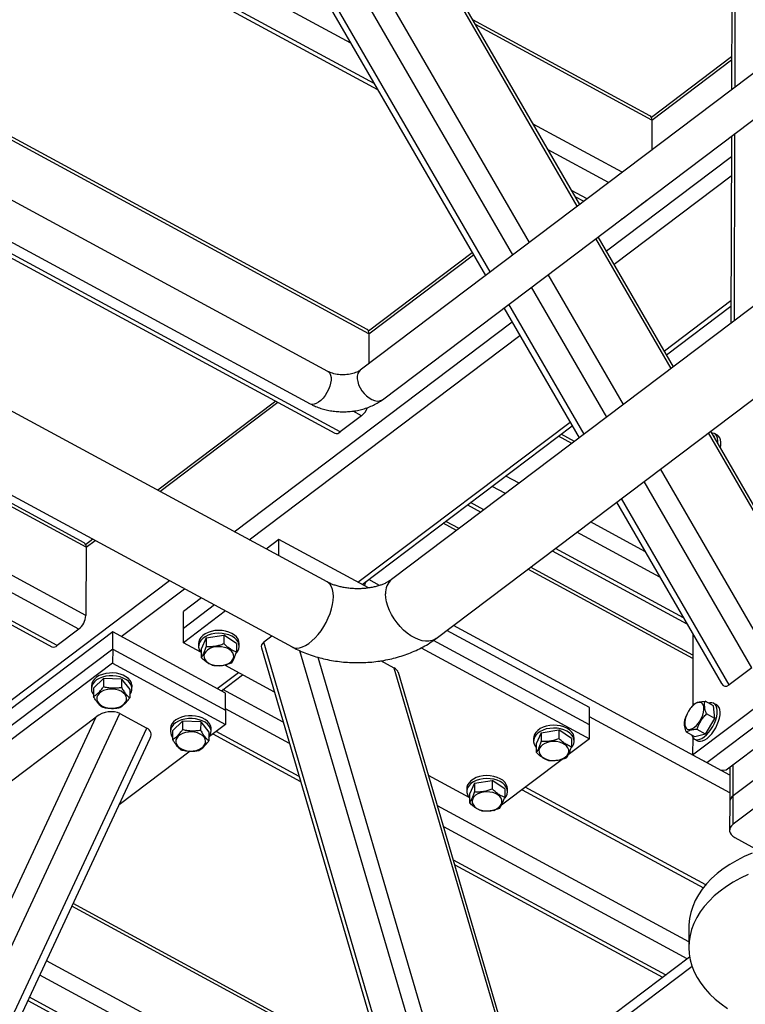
# Model space of a CAD drawing. Header units: millimetres. Extents: x 0 to 841, y 0 to 594.
# Tile 149 of 190: x 671 to 682, y 345 to 360. Entities that reach past the tile are written whole.
import ezdxf

# ---------------------------------------------------------------- set-up
doc = ezdxf.new("R2010")
doc.units = ezdxf.units.MM
doc.layers.add('TRAIT-FORT', color=4, linetype='Continuous', lineweight=25)

msp = doc.modelspace()

# ---------------------------------------------------------------- linework, layer by layer
at = {"layer": 'TRAIT-FORT', "color": 4, "linetype": 'Continuous', "lineweight": 25}
for p, q in [((708.648, 379.666), (675.862, 354.899)), ((676.207, 354.444), (708.992, 379.21)), ((711.531, 378.239), (676.349, 351.661)), ((677.038, 350.749), (712.22, 377.327)), ((678.223, 356.683), (671.909, 367.598)), ((678.481, 356.877), (672.286, 367.585)), ((671.785, 366.759), (677.799, 356.363)), ((677.873, 356.419), (671.819, 366.883)), ((679.22, 357.436), (673.834, 366.746)), ((679.257, 357.464), (673.942, 366.65)), ((675.718, 359.96), (666.978, 364.695)), ((675.355, 351.624), (651.892, 364.335)), ((676.081, 359.333), (666.817, 364.352)), ((666.794, 364.301), (676.134, 359.241)), ((651.348, 363.331), (674.81, 350.619)), ((681.659, 359.278), (681.664, 361.32)), ((675.999, 355.465), (665.362, 361.228)), ((675.97, 355.532), (665.381, 361.27)), ((681.61, 361.226), (681.605, 359.237)), ((675.365, 354.881), (664.313, 360.869)), ((663.536, 360.64), (675.093, 354.378)), ((680.344, 358.836), (677.603, 360.321)), ((680.373, 358.769), (677.647, 360.246)), ((664.683, 359.771), (675.472, 353.926)), ((675.554, 353.945), (664.707, 359.822)), ((681.606, 359.746), (680.366, 358.809)), ((680.373, 358.769), (681.606, 359.701)), ((679.915, 357.961), (678.536, 358.708)), ((680.373, 358.769), (680.372, 358.306)), ((681.649, 355.665), (681.657, 358.561)), ((681.603, 358.52), (681.595, 355.625)), ((679.703, 357.801), (678.769, 358.307)), ((679.671, 356.748), (681.602, 358.207)), ((679.792, 356.538), (681.601, 357.905)), ((679.371, 357.55), (679.131, 357.68)), ((679.184, 357.588), (679.322, 357.513)), ((680.259, 357.499), (679.927, 357.249)), ((680.259, 357.499), (680.255, 357.502)), ((679.927, 357.249), (679.923, 357.251)), ((680.672, 354.927), (679.509, 356.938)), ((680.708, 354.954), (679.545, 356.965)), ((671.597, 352.229), (663.271, 356.74)), ((677.595, 356.715), (675.993, 355.505)), ((671.626, 352.161), (663.251, 356.699)), ((675.999, 355.465), (677.613, 356.684)), ((679.932, 354.368), (678.769, 356.379)), ((679.675, 354.174), (678.512, 356.185)), ((680.567, 355.198), (681.596, 355.976)), ((671.623, 351.107), (662.859, 355.856)), ((678.087, 355.864), (679.25, 353.853)), ((679.325, 353.909), (678.161, 355.92)), ((680.6, 355.14), (681.596, 355.892)), ((673.918, 352.402), (678.213, 355.647)), ((671.512, 350.892), (662.756, 355.636)), ((674.15, 352.276), (678.334, 355.437)), ((675.999, 355.465), (675.998, 355.002)), ((662.572, 355.242), (671.099, 350.622)), ((671.18, 350.641), (662.596, 355.292)), ((674.558, 354.421), (672.734, 353.044)), ((672.769, 353.025), (674.593, 354.403)), ((675.886, 354.196), (675.753, 354.268)), ((675.886, 354.196), (675.554, 353.945)), ((675.829, 351.619), (679.109, 354.097)), ((675.893, 351.584), (679.143, 354.039)), ((679.135, 353.766), (678.929, 353.878)), ((679.175, 353.796), (678.969, 353.908)), ((682.071, 352.509), (681.248, 353.93)), ((682.042, 352.648), (681.285, 353.958)), ((681.337, 353.882), (681.325, 353.888)), ((681.34, 353.863), (681.337, 353.882)), ((681.386, 353.895), (681.342, 353.919)), ((682.066, 350.68), (680.509, 353.372)), ((678.321, 353.151), (678.115, 353.263)), ((678.109, 352.991), (677.903, 353.103)), ((681.918, 350.297), (680.252, 353.177)), ((681.567, 350.033), (679.901, 352.913)), ((677.522, 352.815), (677.728, 352.704)), ((677.777, 352.74), (677.571, 352.852)), ((679.827, 352.857), (681.449, 350.052)), ((677.354, 352.421), (677.148, 352.532)), ((677.394, 352.451), (677.188, 352.562)), ((680.266, 352.098), (679.425, 352.553)), ((671.732, 352.287), (671.619, 352.201)), ((680.498, 351.696), (679.213, 352.393)), ((671.626, 352.161), (671.623, 351.107)), ((671.626, 352.161), (671.767, 352.268)), ((674.607, 352.281), (674.412, 352.134)), ((674.606, 352.029), (674.607, 352.281)), ((675.991, 351.531), (674.607, 352.281)), ((680.861, 351.069), (678.881, 352.142)), ((678.833, 352.105), (680.914, 350.978)), ((681.007, 350.493), (678.498, 351.853)), ((681.007, 350.442), (678.458, 351.823)), ((663.142, 344.262), (672.916, 351.645)), ((676.163, 351.57), (675.995, 351.661)), ((672.169, 350.78), (673.148, 351.519)), ((673.41, 351.377), (673.132, 351.167)), ((673.613, 351.268), (673.131, 350.904)), ((673.782, 351.176), (673.13, 350.684)), ((673.131, 350.904), (673.132, 351.167)), ((681.577, 348.637), (677.305, 350.952)), ((672.038, 350.851), (667.982, 347.786)), ((671.512, 350.892), (671.18, 350.641)), ((672.038, 350.587), (672.038, 350.851)), ((673.784, 349.905), (672.038, 350.851)), ((673.13, 350.684), (673.131, 350.904)), ((673.485, 350.759), (673.757, 350.802)), ((673.757, 350.802), (673.757, 350.67)), ((673.951, 350.672), (673.757, 350.802)), ((674.499, 350.787), (674.373, 350.692)), ((679.408, 349.68), (677.203, 350.875)), ((681.008, 350.815), (681.005, 349.711)), ((673.4, 350.538), (673.13, 350.684)), ((673.365, 350.675), (673.365, 350.631)), ((673.485, 350.759), (673.407, 350.587)), ((673.485, 350.759), (673.485, 350.628)), ((673.951, 350.672), (673.951, 350.54)), ((673.993, 350.629), (673.993, 350.673)), ((678.47, 336.724), (674.373, 350.692)), ((679.408, 349.416), (676.999, 350.721)), ((672.038, 350.587), (667.981, 347.523)), ((672.038, 350.587), (672.037, 350.367)), ((672.038, 350.587), (673.784, 349.641)), ((673.407, 350.587), (673.406, 350.456)), ((674.338, 350.603), (678.415, 336.703)), ((678.894, 337.044), (674.93, 350.561)), ((679.086, 337.25), (675.212, 350.458)), ((676.807, 350.605), (679.407, 349.197)), ((672.037, 350.367), (667.981, 347.303)), ((672.037, 350.367), (673.783, 349.421)), ((674.538, 349.922), (673.769, 350.338)), ((676.39, 350.293), (676.185, 350.404)), ((673.653, 349.976), (673.981, 350.223)), ((673.718, 349.941), (674.045, 350.188)), ((679.868, 338.434), (676.39, 350.293)), ((679.894, 338.494), (676.454, 350.224)), ((681.918, 350.297), (681.567, 350.033)), ((671.708, 350.017), (671.708, 349.974)), ((671.742, 349.983), (671.895, 350.133)), ((671.895, 350.133), (671.895, 350.001)), ((672.175, 350.123), (671.895, 350.133)), ((672.175, 350.123), (672.175, 349.991)), ((672.175, 350.123), (672.302, 349.963)), ((672.336, 349.972), (672.337, 350.016)), ((681.003, 348.949), (682.478, 350.063)), ((671.742, 349.983), (671.742, 349.851)), ((672.302, 349.963), (672.302, 349.831)), ((674.675, 349.454), (673.742, 349.959)), ((673.784, 349.641), (673.784, 349.905)), ((681.222, 348.831), (682.697, 349.945)), ((681.327, 349.708), (681.196, 349.779)), ((681.348, 349.511), (681.327, 349.708)), ((681.375, 349.722), (681.332, 349.745)), ((681.52, 348.716), (682.922, 349.775)), ((663.637, 331.32), (672.15, 349.589)), ((672.15, 349.589), (672.564, 349.364)), ((673.784, 349.641), (673.783, 349.421)), ((674.771, 349.126), (673.784, 349.661)), ((679.408, 349.416), (679.408, 349.68)), ((680.912, 349.573), (680.911, 349.57)), ((680.949, 349.64), (680.947, 349.638)), ((681.348, 349.511), (681.217, 349.582)), ((663.463, 331.686), (671.781, 349.537)), ((670.473, 348.549), (671.781, 349.537)), ((672.964, 349.321), (673.118, 349.471)), ((673.118, 349.471), (673.117, 349.339)), ((673.398, 349.461), (673.118, 349.471)), ((673.398, 349.461), (673.397, 349.329)), ((673.398, 349.461), (673.524, 349.3)), ((673.783, 349.421), (673.536, 349.235)), ((679.407, 349.197), (679.408, 349.416)), ((681.576, 348.362), (679.408, 349.537)), ((681.204, 349.272), (681.348, 349.511)), ((664.051, 331.096), (672.564, 349.364)), ((672.93, 349.355), (672.93, 349.311)), ((672.964, 349.321), (672.964, 349.189)), ((673.524, 349.3), (673.524, 349.169)), ((673.559, 349.31), (673.559, 349.354)), ((673.587, 349.274), (674.943, 348.539)), ((674.921, 348.614), (673.636, 349.31)), ((678.664, 349.293), (678.586, 349.121)), ((678.664, 349.293), (678.937, 349.335)), ((678.664, 349.293), (678.664, 349.161)), ((678.937, 349.335), (678.936, 349.203)), ((679.131, 349.205), (678.937, 349.335)), ((681.037, 349.23), (680.906, 349.301)), ((681.204, 349.272), (681.037, 349.23)), ((681.204, 349.272), (681.073, 349.343)), ((664.203, 331.15), (672.618, 349.209)), ((678.544, 349.208), (678.544, 349.164)), ((678.586, 349.121), (678.586, 348.989)), ((679.407, 349.197), (679.081, 348.95)), ((679.131, 349.205), (679.13, 349.074)), ((679.173, 349.162), (679.173, 349.206)), ((681.004, 349.218), (681.003, 348.949)), ((681.032, 349.193), (681.076, 349.169)), ((682.81, 349.208), (681.63, 348.317)), ((673.235, 349.007), (672.139, 348.179)), ((681.003, 348.949), (681.222, 348.831)), ((678.988, 348.88), (678.048, 348.17)), ((681.222, 348.831), (681.44, 348.712)), ((681.63, 348.317), (681.631, 348.8)), ((677.547, 348.291), (676.921, 348.63)), ((681.44, 348.712), (681.52, 348.716)), ((681.577, 348.759), (681.576, 348.223)), ((682.809, 348.769), (681.629, 347.877)), ((677.632, 348.513), (677.554, 348.341)), ((677.632, 348.513), (677.631, 348.381)), ((677.632, 348.513), (677.904, 348.555)), ((677.904, 348.555), (677.904, 348.423)), ((678.098, 348.425), (677.904, 348.555)), ((677.512, 348.428), (677.512, 348.384)), ((677.554, 348.341), (677.553, 348.209)), ((678.098, 348.425), (678.098, 348.294)), ((678.14, 348.382), (678.14, 348.426)), ((678.367, 348.411), (681.169, 346.893)), ((681.205, 346.937), (678.416, 348.448)), ((681.576, 348.223), (681.575, 347.783)), ((681.629, 347.877), (681.63, 348.317)), ((680.944, 346.057), (677.058, 348.162)), ((677.932, 348.082), (677.916, 348.091)), ((677.956, 348.1), (677.932, 348.082)), ((680.917, 345.796), (677.155, 347.835)), ((681.656, 347.671), (682.024, 347.472)), ((680.586, 345.545), (677.305, 347.323)), ((677.327, 347.248), (680.537, 345.509)), ((676.285, 343.964), (671.406, 346.607)), ((676.267, 344.025), (671.425, 346.648)), ((680.945, 346.285), (680.944, 345.978)), ((676.653, 342.708), (671.013, 345.764)), ((679.795, 344.948), (680.957, 345.826)), ((679.794, 344.772), (680.995, 345.679)), ((676.749, 342.381), (670.911, 345.544)), ((670.727, 345.15), (676.921, 341.794)), ((676.899, 341.869), (670.751, 345.2))]:
    msp.add_line(p, q, dxfattribs=at)
at = {"layer": 'TRAIT-FORT', "color": 4, "linetype": 'Continuous', "lineweight": 25, "flags": 128}
for points in [[(680.291, 357.529), (680.281, 357.518), (680.259, 357.499)], [(679.927, 357.249), (679.906, 357.235), (679.896, 357.23)], [(675.365, 354.881), (675.374, 354.875), (675.393, 354.854), (675.406, 354.825), (675.413, 354.789), (675.413, 354.747), (675.406, 354.701), (675.393, 354.653), (675.374, 354.603), (675.35, 354.555), (675.321, 354.509), (675.289, 354.467), (675.255, 354.432), (675.22, 354.403), (675.185, 354.383), (675.152, 354.372), (675.122, 354.37), (675.095, 354.377), (675.093, 354.378)], [(675.862, 354.899), (675.841, 354.877), (675.825, 354.847), (675.817, 354.81), (675.817, 354.768), (675.825, 354.723), (675.84, 354.676), (675.863, 354.629), (675.891, 354.583), (675.925, 354.54), (675.963, 354.503), (676.003, 354.471), (676.044, 354.446), (676.085, 354.43), (676.125, 354.423), (676.161, 354.424), (676.192, 354.434), (676.207, 354.444)], [(681.394, 353.768), (681.395, 353.809), (681.39, 353.848), (681.379, 353.88), (681.361, 353.905), (681.338, 353.921), (681.311, 353.928), (681.302, 353.929)], [(681.432, 353.703), (681.438, 353.741), (681.439, 353.785), (681.434, 353.824), (681.422, 353.856), (681.405, 353.881), (681.386, 353.895)], [(675.451, 351.4), (675.448, 351.456), (675.438, 351.506), (675.422, 351.549), (675.4, 351.585), (675.373, 351.612), (675.355, 351.624)], [(674.81, 350.619), (674.844, 350.606), (674.883, 350.601), (674.926, 350.605), (674.972, 350.619), (675.02, 350.642), (675.069, 350.673), (675.118, 350.712), (675.167, 350.758), (675.214, 350.811), (675.259, 350.87), (675.3, 350.933), (675.338, 350.999), (675.371, 351.068), (675.399, 351.137), (675.422, 351.206), (675.438, 351.274), (675.448, 351.339), (675.451, 351.4)], [(677.038, 350.749), (677.016, 350.735), (676.974, 350.717), (676.927, 350.708), (676.876, 350.707), (676.821, 350.716), (676.765, 350.733), (676.707, 350.758), (676.648, 350.792), (676.591, 350.833), (676.535, 350.88), (676.482, 350.934), (676.433, 350.992), (676.389, 351.054), (676.35, 351.119), (676.317, 351.185), (676.291, 351.252), (676.272, 351.317), (676.26, 351.381), (676.257, 351.442)], [(673.993, 350.673), (673.989, 350.705), (673.976, 350.74), (673.952, 350.773), (673.92, 350.802), (673.88, 350.828), (673.834, 350.848), (673.783, 350.863), (673.728, 350.872), (673.672, 350.875), (673.616, 350.871), (673.562, 350.86), (673.512, 350.844), (673.467, 350.822), (673.429, 350.796), (673.399, 350.765), (673.378, 350.732), (673.367, 350.696), (673.365, 350.675)], [(673.951, 350.529), (673.971, 350.555), (673.987, 350.589), (673.993, 350.625), (673.989, 350.661), (673.976, 350.696), (673.952, 350.729), (673.92, 350.758), (673.88, 350.784), (673.834, 350.804), (673.783, 350.819), (673.728, 350.828), (673.672, 350.831), (673.616, 350.827), (673.562, 350.816), (673.512, 350.8), (673.467, 350.778), (673.429, 350.752), (673.399, 350.721), (673.378, 350.688), (673.367, 350.653), (673.365, 350.617), (673.374, 350.581), (673.374, 350.581)], [(673.512, 350.374), (673.549, 350.354), (673.592, 350.34), (673.638, 350.331), (673.686, 350.329), (673.734, 350.333), (673.779, 350.343), (673.82, 350.359), (673.855, 350.381), (673.882, 350.406), (673.9, 350.435), (673.909, 350.465), (673.907, 350.496), (673.896, 350.526), (673.875, 350.553), (673.845, 350.578), (673.808, 350.598), (673.766, 350.612), (673.719, 350.621), (673.671, 350.623), (673.623, 350.619), (673.578, 350.609), (673.537, 350.593), (673.502, 350.571), (673.475, 350.546), (673.457, 350.517), (673.449, 350.487), (673.45, 350.456), (673.462, 350.426), (673.483, 350.399), (673.512, 350.374)], [(673.374, 350.581), (673.393, 350.547), (673.407, 350.53)], [(671.878, 350.195), (671.831, 350.176), (671.789, 350.152), (671.755, 350.123), (671.73, 350.091), (671.714, 350.056), (671.708, 350.021), (671.708, 350.017)], [(672.337, 350.016), (672.336, 350.031), (672.327, 350.066), (672.308, 350.1), (672.28, 350.132), (672.243, 350.159), (672.2, 350.182), (672.151, 350.2), (672.098, 350.212), (672.042, 350.217), (671.986, 350.216), (671.93, 350.209), (671.878, 350.195)], [(672.302, 349.881), (672.303, 349.882), (672.324, 349.915), (672.335, 349.951), (672.336, 349.987), (672.327, 350.022), (672.308, 350.056), (672.28, 350.088), (672.243, 350.115), (672.2, 350.138), (672.151, 350.156), (672.097, 350.168), (672.042, 350.173), (671.985, 350.172), (671.93, 350.165), (671.878, 350.152)], [(671.878, 350.152), (671.831, 350.132), (671.789, 350.108), (671.755, 350.079), (671.73, 350.047), (671.714, 350.013), (671.708, 349.977), (671.712, 349.941), (671.726, 349.906), (671.742, 349.882)], [(671.829, 349.9), (671.807, 349.872), (671.794, 349.843), (671.791, 349.812), (671.799, 349.781), (671.816, 349.753), (671.842, 349.727), (671.876, 349.705), (671.917, 349.688), (671.962, 349.677), (672.009, 349.672), (672.057, 349.673), (672.104, 349.681), (672.147, 349.695), (672.185, 349.714), (672.215, 349.738), (672.237, 349.766), (672.25, 349.795), (672.252, 349.826), (672.245, 349.857), (672.228, 349.885), (672.201, 349.911), (672.167, 349.933), (672.127, 349.95), (672.082, 349.961), (672.034, 349.966), (671.986, 349.965), (671.939, 349.957), (671.896, 349.943), (671.859, 349.924), (671.829, 349.9)], [(680.881, 349.418), (680.888, 349.387), (680.901, 349.364), (680.92, 349.348), (680.943, 349.342), (680.971, 349.345), (681, 349.356), (681.031, 349.377), (681.062, 349.405), (681.092, 349.439), (681.118, 349.478), (681.141, 349.521), (681.159, 349.565), (681.171, 349.608), (681.177, 349.649), (681.177, 349.685), (681.17, 349.716), (681.157, 349.74), (681.138, 349.755), (681.115, 349.762), (681.087, 349.759), (681.058, 349.747), (681.027, 349.727), (680.996, 349.699), (680.966, 349.665), (680.94, 349.625), (680.917, 349.583), (680.899, 349.539), (680.887, 349.496), (680.881, 349.455), (680.881, 349.418)], [(680.986, 349.258), (680.989, 349.247), (681.004, 349.218), (681.024, 349.198), (681.05, 349.186), (681.079, 349.183), (681.112, 349.19), (681.147, 349.205), (681.183, 349.229), (681.22, 349.261), (681.255, 349.299), (681.287, 349.343), (681.316, 349.391), (681.341, 349.441), (681.361, 349.493), (681.375, 349.543), (681.383, 349.591), (681.384, 349.635), (681.379, 349.674), (681.368, 349.707), (681.35, 349.731), (681.327, 349.747), (681.3, 349.755), (681.268, 349.753), (681.252, 349.749)], [(681.076, 349.169), (681.093, 349.162), (681.123, 349.159), (681.156, 349.166), (681.191, 349.181), (681.227, 349.205), (681.263, 349.237), (681.298, 349.275), (681.331, 349.319), (681.36, 349.367), (681.385, 349.418), (681.405, 349.469), (681.419, 349.519), (681.427, 349.568), (681.428, 349.612), (681.423, 349.651), (681.411, 349.683), (681.394, 349.708), (681.375, 349.722)], [(673.559, 349.354), (673.558, 349.368), (673.549, 349.404), (673.53, 349.438), (673.502, 349.469), (673.466, 349.497), (673.422, 349.52), (673.373, 349.538), (673.32, 349.549), (673.264, 349.555), (673.208, 349.554), (673.153, 349.547), (673.1, 349.533)], [(673.1, 349.533), (673.053, 349.514), (673.012, 349.49), (672.978, 349.461), (672.952, 349.429), (672.936, 349.394), (672.93, 349.358), (672.93, 349.355)], [(673.1, 349.489), (673.053, 349.47), (673.011, 349.446), (672.977, 349.417), (672.952, 349.385), (672.936, 349.35), (672.93, 349.315), (672.934, 349.279), (672.948, 349.244), (672.964, 349.22)], [(673.524, 349.219), (673.525, 349.22), (673.546, 349.253), (673.557, 349.289), (673.558, 349.325), (673.549, 349.36), (673.53, 349.394), (673.502, 349.425), (673.466, 349.453), (673.422, 349.476), (673.373, 349.494), (673.32, 349.506), (673.264, 349.511), (673.208, 349.51), (673.153, 349.503), (673.1, 349.489)], [(679.173, 349.206), (679.169, 349.238), (679.155, 349.273), (679.132, 349.306), (679.1, 349.336), (679.06, 349.361), (679.013, 349.382), (678.962, 349.397), (678.907, 349.405), (678.851, 349.408), (678.795, 349.404), (678.741, 349.394), (678.691, 349.377), (678.646, 349.355), (678.608, 349.329), (678.578, 349.298), (678.557, 349.265), (678.546, 349.23), (678.544, 349.208)], [(673.051, 349.238), (673.029, 349.21), (673.016, 349.18), (673.014, 349.15), (673.021, 349.119), (673.038, 349.09), (673.064, 349.064), (673.099, 349.042), (673.139, 349.026), (673.184, 349.014), (673.232, 349.009), (673.28, 349.011), (673.326, 349.019), (673.369, 349.033), (673.407, 349.052), (673.437, 349.076), (673.459, 349.103), (673.472, 349.133), (673.474, 349.164), (673.467, 349.194), (673.45, 349.223), (673.424, 349.249), (673.39, 349.271), (673.349, 349.288), (673.304, 349.299), (673.256, 349.304), (673.208, 349.303), (673.162, 349.295), (673.119, 349.281), (673.081, 349.262), (673.051, 349.238)], [(679.131, 349.062), (679.15, 349.088), (679.166, 349.122), (679.173, 349.158), (679.169, 349.194), (679.155, 349.229), (679.132, 349.262), (679.099, 349.292), (679.06, 349.317), (679.013, 349.338), (678.962, 349.353), (678.907, 349.361), (678.851, 349.364), (678.795, 349.36), (678.741, 349.35), (678.691, 349.333), (678.646, 349.312), (678.608, 349.285), (678.578, 349.255), (678.557, 349.221), (678.546, 349.186), (678.545, 349.15), (678.554, 349.114), (678.554, 349.114)], [(678.554, 349.114), (678.572, 349.08), (678.586, 349.063)], [(678.692, 348.907), (678.728, 348.887), (678.771, 348.873), (678.817, 348.864), (678.865, 348.862), (678.913, 348.866), (678.958, 348.876), (678.999, 348.892), (679.034, 348.914), (679.061, 348.939), (679.08, 348.968), (679.088, 348.998), (679.087, 349.029), (679.075, 349.059), (679.054, 349.087), (679.024, 349.111), (678.988, 349.131), (678.945, 349.146), (678.899, 349.154), (678.851, 349.157), (678.803, 349.153), (678.758, 349.142), (678.717, 349.126), (678.682, 349.105), (678.655, 349.079), (678.636, 349.051), (678.628, 349.02), (678.629, 348.99), (678.641, 348.96), (678.662, 348.932), (678.692, 348.907)], [(678.14, 348.426), (678.136, 348.458), (678.123, 348.493), (678.099, 348.526), (678.067, 348.556), (678.027, 348.581), (677.981, 348.602), (677.929, 348.617), (677.875, 348.625), (677.819, 348.628), (677.763, 348.624), (677.709, 348.614), (677.658, 348.597), (677.614, 348.575), (677.576, 348.549), (677.546, 348.518), (677.525, 348.485), (677.514, 348.45), (677.512, 348.428)], [(678.098, 348.282), (678.118, 348.308), (678.134, 348.342), (678.14, 348.378), (678.136, 348.414), (678.122, 348.449), (678.099, 348.482), (678.067, 348.512), (678.027, 348.537), (677.981, 348.558), (677.929, 348.573), (677.875, 348.581), (677.818, 348.584), (677.763, 348.58), (677.709, 348.57), (677.658, 348.553), (677.614, 348.532), (677.576, 348.505), (677.546, 348.475), (677.525, 348.441), (677.514, 348.406), (677.512, 348.37), (677.521, 348.334), (677.521, 348.334)], [(677.521, 348.334), (677.54, 348.3), (677.553, 348.283)], [(677.659, 348.127), (677.696, 348.107), (677.738, 348.093), (677.785, 348.084), (677.833, 348.082), (677.881, 348.086), (677.926, 348.096), (677.967, 348.112), (678.002, 348.134), (678.029, 348.159), (678.047, 348.188), (678.056, 348.218), (678.054, 348.249), (678.043, 348.279), (678.022, 348.307), (677.992, 348.331), (677.955, 348.351), (677.913, 348.366), (677.866, 348.374), (677.818, 348.377), (677.77, 348.373), (677.725, 348.362), (677.684, 348.346), (677.649, 348.325), (677.622, 348.299), (677.604, 348.271), (677.595, 348.24), (677.597, 348.21), (677.608, 348.18), (677.629, 348.152), (677.659, 348.127)], [(681.629, 347.877), (681.603, 347.854), (681.585, 347.828), (681.576, 347.8), (681.575, 347.771), (681.584, 347.743), (681.6, 347.716), (681.624, 347.692), (681.656, 347.671)], [(681.922, 347.431), (681.801, 347.377), (681.686, 347.318), (681.577, 347.254), (681.476, 347.185), (681.382, 347.112), (681.297, 347.035), (681.22, 346.954), (681.152, 346.871), (681.093, 346.784), (681.044, 346.695), (681.004, 346.604), (680.975, 346.511), (680.955, 346.417), (680.946, 346.323), (680.945, 346.285)], [(681.86, 347.098), (681.742, 347.041), (681.63, 346.979), (681.525, 346.913), (681.427, 346.842), (681.338, 346.767), (681.257, 346.688), (681.184, 346.605), (681.121, 346.52), (681.066, 346.432), (681.022, 346.342)], [(681.022, 346.342), (680.987, 346.25), (680.963, 346.157), (680.948, 346.063), (680.944, 345.968), (680.95, 345.874), (680.966, 345.78), (680.992, 345.686), (681.028, 345.595), (681.074, 345.505), (681.13, 345.417), (681.195, 345.332), (681.269, 345.25), (681.351, 345.171), (681.442, 345.096), (681.541, 345.026)]]:
    msp.add_lwpolyline(points, dxfattribs=at)
at = {"layer": 'TRAIT-FORT', "color": 4, "linetype": 'Continuous', "lineweight": 25}
for centre, radius, start, end in [((680.302, 358.779), 0.0712, 352.4354, 54.228), ((675.929, 355.475), 0.0712, 352.4354, 54.228), ((675.695, 354.43), 0.302, 309.1261, 338.838), ((675.499, 353.995), 0.0745, 249.0032, 317.2109), ((671.555, 352.171), 0.0712, 352.4354, 54.228), ((675.652, 351.707), 0.311, 332.9132, 345.7195), ((676.52, 351.46), 0.264, 130.4254, 184.0527), ((671.322, 351.126), 0.301, 309.0289, 356.4481), ((671.126, 350.692), 0.0745, 249.0032, 317.2109), ((681.695, 348.217), 0.119, 123.1684, 177.1102)]:
    msp.add_arc(centre, radius, start, end, dxfattribs=at)
for centre, major_axis, ratio, start_param, end_param in [((674.512, 350.617), (0.177, -0.011), 0.630601, 2.509311, 3.367189), ((676.279, 350.21), (0.177, -0.011), 0.630601, 0.225596, 0.938514), ((681.568, 350.304), (0.071, 0.291), 0.443708, 2.707731, 3.639565), ((671.956, 349.443), (0.257, 0.074), 0.614259, 0.558083, 2.128879), ((672.37, 349.218), (0.257, 0.074), 0.614259, 5.791677, 6.841268)]:
    msp.add_ellipse(centre, major_axis=major_axis, ratio=ratio, start_param=start_param, end_param=end_param, dxfattribs=at)
for points, knots in [([(675.862, 354.899), (675.859, 354.897), (675.849, 354.89), (675.827, 354.877), (675.793, 354.862), (675.753, 354.848), (675.708, 354.838), (675.659, 354.831), (675.608, 354.828), (675.556, 354.829), (675.505, 354.835), (675.458, 354.845), (675.415, 354.858), (675.385, 354.87), (675.37, 354.878), (675.365, 354.881)], [0, 0, 0, 0, 0.04173, 0.121568, 0.202076, 0.283886, 0.367171, 0.451753, 0.53726, 0.623225, 0.7091, 0.794289, 0.878403, 0.961217, 1, 1, 1, 1]), ([(675.093, 354.378), (675.107, 354.371), (675.146, 354.35), (675.214, 354.323), (675.296, 354.296), (675.381, 354.276), (675.468, 354.263), (675.556, 354.257), (675.645, 354.257), (675.733, 354.263), (675.821, 354.277), (675.906, 354.297), (675.989, 354.324), (676.069, 354.358), (676.142, 354.397), (676.186, 354.429), (676.207, 354.444)], [0, 0, 0, 0, 0.042978, 0.116425, 0.189885, 0.26335, 0.336736, 0.41006, 0.483408, 0.556898, 0.630624, 0.704715, 0.779275, 0.854345, 0.929846, 1, 1, 1, 1]), ([(676.349, 351.661), (676.344, 351.658), (676.33, 351.648), (676.301, 351.63), (676.26, 351.608), (676.212, 351.587), (676.157, 351.567), (676.096, 351.55), (676.031, 351.536), (675.962, 351.526), (675.89, 351.52), (675.816, 351.518), (675.743, 351.521), (675.671, 351.528), (675.601, 351.539), (675.536, 351.554), (675.475, 351.572), (675.42, 351.592), (675.381, 351.61), (675.361, 351.62), (675.355, 351.624)], [0, 0, 0, 0, 0.029544, 0.085988, 0.142646, 0.199824, 0.257703, 0.31633, 0.375663, 0.435599, 0.495998, 0.556695, 0.617514, 0.678243, 0.738683, 0.798675, 0.858092, 0.916847, 0.974918, 1, 1, 1, 1]), ([(673.485, 350.628), (673.478, 350.608), (673.464, 350.568), (673.444, 350.52), (673.424, 350.482), (673.412, 350.465), (673.406, 350.456)], [0, 0, 0, 0, 0.264605, 0.534948, 0.765343, 1, 1, 1, 1]), ([(673.485, 350.628), (673.508, 350.627), (673.556, 350.624), (673.627, 350.632), (673.694, 350.648), (673.736, 350.663), (673.757, 350.67)], [0, 0, 0, 0, 0.264605, 0.534948, 0.765343, 1, 1, 1, 1]), ([(673.951, 350.54), (673.926, 350.55), (673.885, 350.567), (673.826, 350.607), (673.786, 350.641), (673.763, 350.664), (673.757, 350.67)], [0, 0, 0, 0, 0.385549, 0.637642, 0.896546, 1, 1, 1, 1]), ([(674.81, 350.619), (674.831, 350.608), (674.886, 350.579), (674.98, 350.537), (675.092, 350.494), (675.209, 350.458), (675.328, 350.428), (675.45, 350.405), (675.574, 350.388), (675.699, 350.378), (675.824, 350.375), (675.95, 350.378), (676.075, 350.388), (676.199, 350.405), (676.321, 350.429), (676.441, 350.459), (676.559, 350.496), (676.673, 350.54), (676.783, 350.59), (676.888, 350.648), (676.973, 350.702), (677.021, 350.737), (677.038, 350.749)], [0, 0, 0, 0, 0.030459, 0.082535, 0.134617, 0.186718, 0.238776, 0.290764, 0.342685, 0.394558, 0.446417, 0.498306, 0.55026, 0.602321, 0.654533, 0.706934, 0.75955, 0.812387, 0.865419, 0.918575, 0.9717, 1, 1, 1, 1]), ([(673.873, 350.368), (673.88, 350.378), (673.893, 350.399), (673.914, 350.44), (673.933, 350.488), (673.945, 350.523), (673.951, 350.54)], [0, 0, 0, 0, 0.264605, 0.534948, 0.765343, 1, 1, 1, 1]), ([(673.601, 350.326), (673.576, 350.336), (673.535, 350.352), (673.476, 350.393), (673.436, 350.427), (673.413, 350.449), (673.406, 350.456)], [0, 0, 0, 0, 0.3855495, 0.6376419, 0.8965462, 1, 1, 1, 1]), ([(673.873, 350.368), (673.849, 350.36), (673.801, 350.343), (673.731, 350.328), (673.663, 350.323), (673.621, 350.325), (673.601, 350.326)], [0, 0, 0, 0, 0.264605, 0.534948, 0.765343, 1, 1, 1, 1]), ([(671.742, 349.851), (671.761, 349.864), (671.793, 349.884), (671.84, 349.931), (671.872, 349.969), (671.89, 349.994), (671.895, 350.001)], [0, 0, 0, 0, 0.385549, 0.637642, 0.896546, 1, 1, 1, 1]), ([(672.175, 349.991), (672.151, 349.987), (672.102, 349.979), (672.029, 349.978), (671.959, 349.986), (671.916, 349.996), (671.895, 350.001)], [0, 0, 0, 0, 0.264605, 0.534948, 0.765343, 1, 1, 1, 1]), ([(671.869, 349.691), (671.858, 349.7), (671.835, 349.718), (671.802, 349.757), (671.771, 349.802), (671.752, 349.835), (671.742, 349.851)], [0, 0, 0, 0, 0.264605, 0.534948, 0.765343, 1, 1, 1, 1]), ([(672.175, 349.991), (672.186, 349.972), (672.208, 349.934), (672.241, 349.889), (672.273, 349.855), (672.292, 349.839), (672.302, 349.831)], [0, 0, 0, 0, 0.264605, 0.534948, 0.765343, 1, 1, 1, 1]), ([(672.149, 349.681), (672.168, 349.693), (672.2, 349.714), (672.247, 349.761), (672.279, 349.799), (672.297, 349.824), (672.302, 349.831)], [0, 0, 0, 0, 0.3855495, 0.6376419, 0.8965462, 1, 1, 1, 1]), ([(681.029, 349.737), (681.012, 349.719), (680.982, 349.689), (680.959, 349.653), (680.95, 349.639)], [0, 0, 0, 0, 0.594973, 1, 1, 1, 1]), ([(681.029, 349.737), (681.039, 349.743), (681.058, 349.756), (681.098, 349.769), (681.145, 349.776), (681.179, 349.778), (681.196, 349.779)], [0, 0, 0, 0, 0.2646049, 0.5349477, 0.7653431, 1, 1, 1, 1]), ([(681.217, 349.582), (681.208, 349.611), (681.192, 349.658), (681.187, 349.718), (681.19, 349.754), (681.194, 349.773), (681.196, 349.779)], [0, 0, 0, 0, 0.3855495, 0.6376419, 0.8965462, 1, 1, 1, 1]), ([(671.869, 349.691), (671.893, 349.685), (671.942, 349.674), (672.015, 349.668), (672.085, 349.67), (672.127, 349.677), (672.149, 349.681)], [0, 0, 0, 0, 0.264605, 0.534948, 0.765343, 1, 1, 1, 1]), ([(680.912, 349.57), (680.91, 349.566), (680.898, 349.543), (680.891, 349.519), (680.884, 349.498)], [0, 0, 0, 0, 0.1465, 1, 1, 1, 1]), ([(681.073, 349.343), (681.081, 349.366), (681.096, 349.413), (681.13, 349.477), (681.171, 349.534), (681.202, 349.566), (681.217, 349.582)], [0, 0, 0, 0, 0.264605, 0.534948, 0.765343, 1, 1, 1, 1]), ([(680.906, 349.301), (680.897, 349.33), (680.881, 349.377), (680.876, 349.437), (680.879, 349.473), (680.883, 349.492), (680.884, 349.498)], [0, 0, 0, 0, 0.385549, 0.637642, 0.896546, 1, 1, 1, 1]), ([(672.964, 349.189), (672.984, 349.201), (673.016, 349.222), (673.062, 349.269), (673.094, 349.307), (673.112, 349.332), (673.117, 349.339)], [0, 0, 0, 0, 0.385549, 0.637642, 0.896546, 1, 1, 1, 1]), ([(673.397, 349.329), (673.373, 349.325), (673.324, 349.317), (673.251, 349.316), (673.181, 349.324), (673.139, 349.334), (673.117, 349.339)], [0, 0, 0, 0, 0.264605, 0.534948, 0.765343, 1, 1, 1, 1]), ([(673.397, 349.329), (673.408, 349.31), (673.43, 349.272), (673.463, 349.227), (673.495, 349.193), (673.514, 349.177), (673.524, 349.169)], [0, 0, 0, 0, 0.264605, 0.534948, 0.765343, 1, 1, 1, 1]), ([(681.073, 349.343), (681.054, 349.342), (681.015, 349.34), (680.968, 349.331), (680.932, 349.317), (680.915, 349.306), (680.906, 349.301)], [0, 0, 0, 0, 0.264605, 0.534948, 0.765343, 1, 1, 1, 1]), ([(673.091, 349.029), (673.08, 349.038), (673.058, 349.056), (673.025, 349.094), (672.993, 349.139), (672.974, 349.172), (672.964, 349.189)], [0, 0, 0, 0, 0.264605, 0.534948, 0.765343, 1, 1, 1, 1]), ([(673.371, 349.019), (673.39, 349.031), (673.423, 349.052), (673.469, 349.098), (673.501, 349.137), (673.519, 349.162), (673.524, 349.169)], [0, 0, 0, 0, 0.3855495, 0.6376419, 0.8965462, 1, 1, 1, 1]), ([(678.664, 349.161), (678.657, 349.141), (678.643, 349.101), (678.623, 349.053), (678.604, 349.015), (678.592, 348.998), (678.586, 348.989)], [0, 0, 0, 0, 0.264605, 0.534948, 0.765343, 1, 1, 1, 1]), ([(678.664, 349.161), (678.688, 349.16), (678.735, 349.158), (678.806, 349.165), (678.874, 349.181), (678.915, 349.196), (678.936, 349.203)], [0, 0, 0, 0, 0.264605, 0.534948, 0.765343, 1, 1, 1, 1]), ([(679.13, 349.074), (679.106, 349.084), (679.065, 349.1), (679.006, 349.14), (678.966, 349.175), (678.943, 349.197), (678.936, 349.203)], [0, 0, 0, 0, 0.385549, 0.637642, 0.896546, 1, 1, 1, 1]), ([(673.091, 349.029), (673.115, 349.023), (673.164, 349.012), (673.237, 349.005), (673.307, 349.008), (673.349, 349.015), (673.371, 349.019)], [0, 0, 0, 0, 0.264605, 0.534948, 0.765343, 1, 1, 1, 1]), ([(678.78, 348.859), (678.755, 348.869), (678.714, 348.885), (678.655, 348.926), (678.615, 348.96), (678.592, 348.983), (678.586, 348.989)], [0, 0, 0, 0, 0.3855495, 0.6376419, 0.8965462, 1, 1, 1, 1]), ([(679.052, 348.902), (679.059, 348.912), (679.073, 348.932), (679.093, 348.973), (679.112, 349.021), (679.124, 349.056), (679.13, 349.074)], [0, 0, 0, 0, 0.264605, 0.534948, 0.765343, 1, 1, 1, 1]), ([(679.052, 348.902), (679.029, 348.893), (678.981, 348.876), (678.91, 348.861), (678.842, 348.856), (678.801, 348.858), (678.78, 348.859)], [0, 0, 0, 0, 0.264605, 0.534948, 0.765343, 1, 1, 1, 1]), ([(677.631, 348.381), (677.625, 348.361), (677.611, 348.321), (677.591, 348.273), (677.571, 348.235), (677.559, 348.218), (677.553, 348.209)], [0, 0, 0, 0, 0.264605, 0.534948, 0.765343, 1, 1, 1, 1]), ([(677.631, 348.381), (677.655, 348.38), (677.703, 348.378), (677.774, 348.385), (677.841, 348.401), (677.883, 348.416), (677.904, 348.423)], [0, 0, 0, 0, 0.264605, 0.534948, 0.765343, 1, 1, 1, 1]), ([(678.098, 348.294), (678.073, 348.304), (678.032, 348.32), (677.973, 348.36), (677.933, 348.395), (677.91, 348.417), (677.904, 348.423)], [0, 0, 0, 0, 0.385549, 0.637642, 0.896546, 1, 1, 1, 1]), ([(677.747, 348.079), (677.723, 348.089), (677.682, 348.105), (677.623, 348.146), (677.583, 348.18), (677.56, 348.203), (677.553, 348.209)], [0, 0, 0, 0, 0.3855495, 0.6376419, 0.8965462, 1, 1, 1, 1]), ([(678.02, 348.122), (678.026, 348.132), (678.04, 348.152), (678.06, 348.193), (678.08, 348.241), (678.092, 348.276), (678.098, 348.294)], [0, 0, 0, 0, 0.264605, 0.534948, 0.765343, 1, 1, 1, 1]), ([(678.02, 348.122), (677.996, 348.113), (677.948, 348.096), (677.877, 348.081), (677.81, 348.076), (677.768, 348.078), (677.747, 348.079)], [0, 0, 0, 0, 0.264605, 0.534948, 0.765343, 1, 1, 1, 1])]:
    msp.add_open_spline(points, degree=3, knots=knots, dxfattribs=at)

doc.saveas('drawing.dxf')
